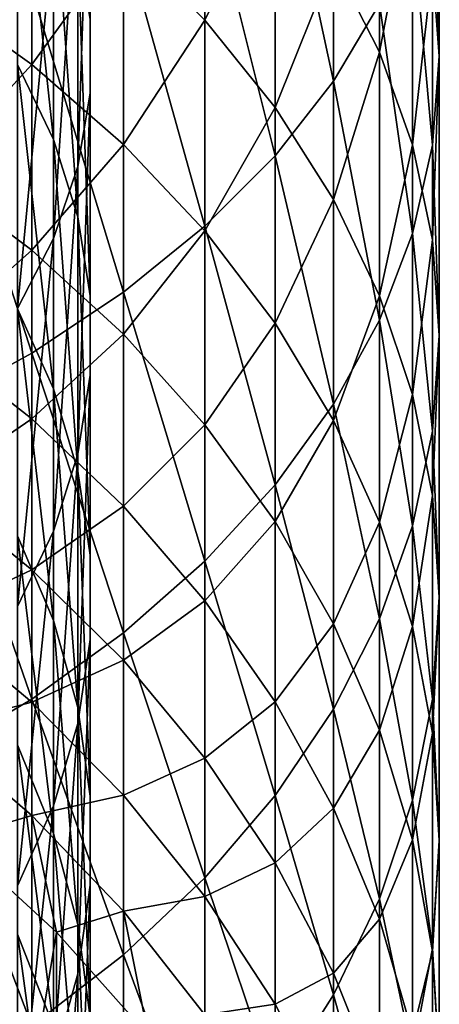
# Model space of a CAD drawing. Header units: metres. Extents: x -22 to 72, y -222 to 22.
# Tile 18 of 256: x 8.38 to 12, y -196.83 to -188.34. Entities that reach past the tile are written whole.
import ezdxf

# ---------------------------------------------------------------- set-up
doc = ezdxf.new("R2010")
doc.units = ezdxf.units.M
doc.layers.add('solid_509499_SW0002', color=7, linetype='CONTINUOUS')

msp = doc.modelspace()

# ---------------------------------------------------------------- linework, layer by layer
at = {"layer": 'solid_509499_SW0002'}
for points in [[(7.61272, -188.522614, 287.923553), (8.485281, -188.088654, 287.26239), (7.61272, -185.208557, 289.946686)], [(8.986801, -188.977036, 276.594574), (8.986801, -186.403702, 278.671783), (8.986801, -185.816772, 277.89386)], [(8.986801, -188.340439, 275.85672), (8.986801, -188.977036, 276.594574), (8.986801, -185.816772, 277.89386)], [(11.086555, -188.876053, 281.948669), (11.086555, -185.952393, 284.007782), (10.583055, -186.53656, 284.897766)], [(11.086555, -188.876053, 281.948669), (11.483284, -188.208237, 281.063538), (11.086555, -185.952393, 284.007782)], [(12, -188.658737, 276.225647), (12, -186.110229, 278.282806), (11.942217, -186.818649, 279.221741)], [(12, -188.658737, 276.225647), (11.942217, -187.890366, 275.335083), (12, -186.110229, 278.282806)], [(8.881438, -189.609894, 277.328064), (8.881438, -186.987183, 279.445129), (8.986801, -186.403702, 278.671783)], [(8.986801, -188.977036, 276.594574), (8.881438, -189.609894, 277.328064), (8.986801, -186.403702, 278.671783)], [(9.977635, -188.347641, 267.19812), (9.276126, -187.641464, 266.568817), (9.977635, -186.390823, 269.254272)], [(9.977635, -188.347641, 267.19812), (9.977635, -186.390823, 269.254272), (10.583055, -187.099319, 269.974213)], [(11.483284, -188.623749, 271.523254), (11.086555, -187.846024, 270.732971), (11.483284, -186.383179, 273.588226)], [(11.483284, -188.623749, 271.523254), (11.483284, -186.383179, 273.588226), (11.769423, -187.12941, 274.453125)], [(8.67195, -189.378235, 272.289917), (8.67195, -187.085861, 274.402649), (8.36079, -186.48259, 273.70343)], [(8.36079, -188.730484, 271.631714), (8.67195, -189.378235, 272.289917), (8.36079, -186.48259, 273.70343)], [(10.583055, -189.517212, 282.798492), (10.583055, -186.53656, 284.897766), (9.977635, -187.09082, 285.742188)], [(10.583055, -189.517212, 282.798492), (11.086555, -188.876053, 281.948669), (10.583055, -186.53656, 284.897766)], [(11.942217, -189.427094, 277.11618), (11.942217, -186.818649, 279.221741), (11.769423, -187.520233, 280.151642)], [(11.942217, -189.427094, 277.11618), (12, -188.658737, 276.225647), (11.942217, -186.818649, 279.221741)], [(8.485281, -188.73175, 263.899933), (7.61272, -188.108139, 263.413574), (8.485281, -186.990021, 265.988312)], [(8.485281, -188.73175, 263.899933), (8.485281, -186.990021, 265.988312), (9.276126, -187.641464, 266.568817)], [(8.67195, -190.231613, 278.048645), (8.67195, -187.560394, 280.204865), (8.881438, -186.987183, 279.445129)], [(8.881438, -189.609894, 277.328064), (8.67195, -190.231613, 278.048645), (8.881438, -186.987183, 279.445129)], [(8.881438, -190.045792, 272.968262), (8.881438, -187.707565, 275.12323), (8.67195, -187.085861, 274.402649)], [(8.67195, -189.378235, 272.289917), (8.881438, -190.045792, 272.968262), (8.67195, -187.085861, 274.402649)], [(9.977635, -190.12558, 283.604828), (9.977635, -187.09082, 285.742188), (9.276126, -187.609848, 286.532928)], [(9.977635, -190.12558, 283.604828), (10.583055, -189.517212, 282.798492), (9.977635, -187.09082, 285.742188)], [(10.583055, -189.101746, 267.870117), (9.977635, -188.347641, 267.19812), (10.583055, -187.099319, 269.974213)], [(10.583055, -189.101746, 267.870117), (10.583055, -187.099319, 269.974213), (11.086555, -187.846024, 270.732971)], [(11.769423, -189.425003, 272.337463), (11.483284, -188.623749, 271.523254), (11.769423, -187.12941, 274.453125)], [(11.769423, -189.425003, 272.337463), (11.769423, -187.12941, 274.453125), (11.942217, -187.890366, 275.335083)], [(8.36079, -190.834885, 278.747864), (8.36079, -188.116592, 280.942078), (8.67195, -187.560394, 280.204865)], [(8.67195, -190.231613, 278.048645), (8.36079, -190.834885, 278.747864), (8.67195, -187.560394, 280.204865)], [(11.769423, -190.188065, 277.998169), (11.769423, -187.520233, 280.151642), (11.483284, -188.208237, 281.063538)], [(11.769423, -190.188065, 277.998169), (11.942217, -189.427094, 277.11618), (11.769423, -187.520233, 280.151642)], [(9.276126, -190.695267, 284.359894), (9.276126, -187.609848, 286.532928), (8.485281, -188.088654, 287.26239)], [(9.276126, -189.419785, 264.436554), (8.485281, -188.73175, 263.899933), (9.276126, -187.641464, 266.568817)], [(9.276126, -190.695267, 284.359894), (9.977635, -190.12558, 283.604828), (9.276126, -187.609848, 286.532928)], [(9.276126, -189.419785, 264.436554), (9.276126, -187.641464, 266.568817), (9.977635, -188.347641, 267.19812)], [(8.986801, -190.725327, 273.658752), (8.986801, -188.340439, 275.85672), (8.881438, -187.707565, 275.12323)], [(8.881438, -190.045792, 272.968262), (8.986801, -190.725327, 273.658752), (8.881438, -187.707565, 275.12323)], [(11.086555, -189.89653, 268.578369), (10.583055, -189.101746, 267.870117), (11.086555, -187.846024, 270.732971)], [(11.086555, -189.89653, 268.578369), (11.086555, -187.846024, 270.732971), (11.483284, -188.623749, 271.523254)], [(11.942217, -190.242081, 273.167725), (11.769423, -189.425003, 272.337463), (11.942217, -187.890366, 275.335083)], [(11.942217, -190.242081, 273.167725), (11.942217, -187.890366, 275.335083), (12, -188.658737, 276.225647)], [(8.485281, -191.220795, 285.056458), (8.485281, -188.088654, 287.26239), (7.61272, -188.522614, 287.923553)], [(7.61272, -189.678894, 261.257507), (7.61272, -188.108139, 263.413574), (8.485281, -188.73175, 263.899933)], [(8.485281, -191.220795, 285.056458), (9.276126, -190.695267, 284.359894), (8.485281, -188.088654, 287.26239)], [(11.483284, -190.934296, 278.863068), (11.483284, -188.208237, 281.063538), (11.086555, -188.876053, 281.948669)], [(11.483284, -190.934296, 278.863068), (11.769423, -190.188065, 277.998169), (11.483284, -188.208237, 281.063538)], [(8.986801, -191.408859, 274.353333), (8.986801, -188.977036, 276.594574), (8.986801, -188.340439, 275.85672)], [(8.986801, -190.725327, 273.658752), (8.986801, -191.408859, 274.353333), (8.986801, -188.340439, 275.85672)], [(9.977635, -190.165649, 265.01825), (9.276126, -189.419785, 264.436554), (9.977635, -188.347641, 267.19812)], [(9.977635, -190.165649, 265.01825), (9.977635, -188.347641, 267.19812), (10.583055, -189.101746, 267.870117)], [(7.61272, -191.697113, 285.687775), (8.485281, -191.220795, 285.056458), (7.61272, -188.522614, 287.923553)], [(11.483284, -190.724319, 269.31604), (11.086555, -189.89653, 268.578369), (11.483284, -188.623749, 271.523254)], [(11.483284, -190.724319, 269.31604), (11.483284, -188.623749, 271.523254), (11.769423, -189.425003, 272.337463)], [(12, -191.067093, 274.006042), (12, -188.658737, 276.225647), (11.942217, -189.427094, 277.11618)], [(12, -191.067093, 274.006042), (11.942217, -190.242081, 273.167725), (12, -188.658737, 276.225647)], [(8.485281, -190.332993, 261.701996), (7.61272, -189.678894, 261.257507), (8.485281, -188.73175, 263.899933)], [(8.67195, -191.52739, 270.031677), (8.67195, -189.378235, 272.289917), (8.36079, -188.730484, 271.631714)], [(8.36079, -190.837936, 269.417267), (8.67195, -191.52739, 270.031677), (8.36079, -188.730484, 271.631714)], [(8.485281, -190.332993, 261.701996), (8.485281, -188.73175, 263.899933), (9.276126, -189.419785, 264.436554)], [(11.086555, -191.658615, 279.702576), (11.086555, -188.876053, 281.948669), (10.583055, -189.517212, 282.798492)], [(11.086555, -191.658615, 279.702576), (11.483284, -190.934296, 278.863068), (11.086555, -188.876053, 281.948669)], [(8.881438, -192.088394, 275.043823), (8.881438, -189.609894, 277.328064), (8.986801, -188.977036, 276.594574)], [(8.986801, -191.408859, 274.353333), (8.881438, -192.088394, 275.043823), (8.986801, -188.977036, 276.594574)], [(10.583055, -190.962128, 265.639435), (9.977635, -190.165649, 265.01825), (10.583055, -189.101746, 267.870117)], [(10.583055, -190.962128, 265.639435), (10.583055, -189.101746, 267.870117), (11.086555, -189.89653, 268.578369)], [(8.881438, -192.237915, 270.664856), (8.881438, -190.045792, 272.968262), (8.67195, -189.378235, 272.289917)], [(8.67195, -191.52739, 270.031677), (8.881438, -192.237915, 270.664856), (8.67195, -189.378235, 272.289917)], [(9.276126, -191.054703, 262.192413), (8.485281, -190.332993, 261.701996), (9.276126, -189.419785, 264.436554)], [(9.276126, -191.054703, 262.192413), (9.276126, -189.419785, 264.436554), (9.977635, -190.165649, 265.01825)], [(11.769423, -191.577164, 270.076019), (11.483284, -190.724319, 269.31604), (11.769423, -189.425003, 272.337463)], [(11.769423, -191.577164, 270.076019), (11.769423, -189.425003, 272.337463), (11.942217, -190.242081, 273.167725)], [(11.942217, -191.892105, 274.844391), (11.942217, -189.427094, 277.11618), (11.769423, -190.188065, 277.998169)], [(11.942217, -191.892105, 274.844391), (12, -191.067093, 274.006042), (11.942217, -189.427094, 277.11618)], [(10.583055, -192.35405, 280.508575), (10.583055, -189.517212, 282.798492), (9.977635, -190.12558, 283.604828)], [(10.583055, -192.35405, 280.508575), (11.086555, -191.658615, 279.702576), (10.583055, -189.517212, 282.798492)], [(8.67195, -192.755951, 275.722168), (8.67195, -190.231613, 278.048645), (8.881438, -189.609894, 277.328064)], [(8.881438, -192.088394, 275.043823), (8.67195, -192.755951, 275.722168), (8.881438, -189.609894, 277.328064)], [(7.61272, -191.105118, 259.003235), (7.61272, -189.678894, 261.257507), (8.485281, -190.332993, 261.701996)], [(11.086555, -191.801575, 266.294128), (10.583055, -190.962128, 265.639435), (11.086555, -189.89653, 268.578369)], [(11.086555, -191.801575, 266.294128), (11.086555, -189.89653, 268.578369), (11.483284, -190.724319, 269.31604)], [(8.986801, -192.961197, 271.309387), (8.986801, -190.725327, 273.658752), (8.881438, -190.045792, 272.968262)], [(8.881438, -192.237915, 270.664856), (8.986801, -192.961197, 271.309387), (8.881438, -190.045792, 272.968262)], [(9.977635, -193.013885, 281.273346), (9.977635, -190.12558, 283.604828), (9.276126, -190.695267, 284.359894)], [(9.977635, -193.013885, 281.273346), (10.583055, -192.35405, 280.508575), (9.977635, -190.12558, 283.604828)], [(8.36079, -193.403702, 276.380371), (8.36079, -190.834885, 278.747864), (8.67195, -190.231613, 278.048645)], [(8.67195, -192.755951, 275.722168), (8.36079, -193.403702, 276.380371), (8.67195, -190.231613, 278.048645)], [(9.977635, -191.837036, 262.72406), (9.276126, -191.054703, 262.192413), (9.977635, -190.165649, 265.01825)], [(9.977635, -191.837036, 262.72406), (9.977635, -190.165649, 265.01825), (10.583055, -190.962128, 265.639435)], [(11.769423, -192.709183, 275.674652), (11.769423, -190.188065, 277.998169), (11.483284, -190.934296, 278.863068)], [(11.769423, -192.709183, 275.674652), (11.942217, -191.892105, 274.844391), (11.769423, -190.188065, 277.998169)], [(11.942217, -192.446838, 270.851013), (11.769423, -191.577164, 270.076019), (11.942217, -190.242081, 273.167725)], [(11.942217, -192.446838, 270.851013), (11.942217, -190.242081, 273.167725), (12, -191.067093, 274.006042)], [(8.485281, -191.786926, 259.403961), (7.61272, -191.105118, 259.003235), (8.485281, -190.332993, 261.701996)], [(8.485281, -191.786926, 259.403961), (8.485281, -190.332993, 261.701996), (9.276126, -191.054703, 262.192413)], [(9.276126, -193.63179, 281.989532), (9.276126, -190.695267, 284.359894), (8.485281, -191.220795, 285.056458)], [(8.986801, -193.688736, 271.957703), (8.986801, -191.408859, 274.353333), (8.986801, -190.725327, 273.658752)], [(8.986801, -192.961197, 271.309387), (8.986801, -193.688736, 271.957703), (8.986801, -190.725327, 273.658752)], [(9.276126, -193.63179, 281.989532), (9.977635, -193.013885, 281.273346), (9.276126, -190.695267, 284.359894)], [(11.483284, -192.675888, 266.976044), (11.086555, -191.801575, 266.294128), (11.483284, -190.724319, 269.31604)], [(11.483284, -192.675888, 266.976044), (11.483284, -190.724319, 269.31604), (11.769423, -191.577164, 270.076019)], [(8.67195, -193.524078, 267.637543), (8.67195, -191.52739, 270.031677), (8.36079, -190.837936, 269.417267)], [(8.36079, -192.795883, 267.069611), (8.67195, -193.524078, 267.637543), (8.36079, -190.837936, 269.417267)], [(10.583055, -192.672485, 263.291748), (9.977635, -191.837036, 262.72406), (10.583055, -190.962128, 265.639435)], [(10.583055, -192.672485, 263.291748), (10.583055, -190.962128, 265.639435), (11.086555, -191.801575, 266.294128)], [(11.483284, -193.510437, 276.488831), (11.483284, -190.934296, 278.863068), (11.086555, -191.658615, 279.702576)], [(11.483284, -193.510437, 276.488831), (11.769423, -192.709183, 275.674652), (11.483284, -190.934296, 278.863068)], [(9.276126, -192.539185, 259.846069), (8.485281, -191.786926, 259.403961), (9.276126, -191.054703, 262.192413)], [(9.276126, -192.539185, 259.846069), (9.276126, -191.054703, 262.192413), (9.977635, -191.837036, 262.72406)], [(12, -193.324966, 271.633545), (12, -191.067093, 274.006042), (11.942217, -191.892105, 274.844391)], [(12, -193.324966, 271.633545), (11.942217, -192.446838, 270.851013), (12, -191.067093, 274.006042)], [(7.61272, -192.380707, 256.660431), (7.61272, -191.105118, 259.003235), (8.485281, -191.786926, 259.403961)], [(8.485281, -194.201797, 282.650177), (8.485281, -191.220795, 285.056458), (7.61272, -191.697113, 285.687775)], [(8.485281, -194.201797, 282.650177), (9.276126, -193.63179, 281.989532), (8.485281, -191.220795, 285.056458)], [(8.881438, -194.412018, 272.602234), (8.881438, -192.088394, 275.043823), (8.986801, -191.408859, 274.353333)], [(8.986801, -193.688736, 271.957703), (8.881438, -194.412018, 272.602234), (8.986801, -191.408859, 274.353333)], [(8.881438, -194.274536, 268.222839), (8.881438, -192.237915, 270.664856), (8.67195, -191.52739, 270.031677)], [(8.67195, -193.524078, 267.637543), (8.881438, -194.274536, 268.222839), (8.67195, -191.52739, 270.031677)], [(11.769423, -193.57666, 267.678558), (11.483284, -192.675888, 266.976044), (11.769423, -191.577164, 270.076019)], [(11.769423, -193.57666, 267.678558), (11.769423, -191.577164, 270.076019), (11.942217, -192.446838, 270.851013)], [(11.086555, -194.288162, 277.279114), (11.086555, -191.658615, 279.702576), (10.583055, -192.35405, 280.508575)], [(11.086555, -194.288162, 277.279114), (11.483284, -193.510437, 276.488831), (11.086555, -191.658615, 279.702576)], [(7.61272, -194.718414, 283.248932), (8.485281, -194.201797, 282.650177), (7.61272, -191.697113, 285.687775)], [(8.485281, -193.08728, 257.015656), (7.61272, -192.380707, 256.660431), (8.485281, -191.786926, 259.403961)], [(8.485281, -193.08728, 257.015656), (8.485281, -191.786926, 259.403961), (9.276126, -192.539185, 259.846069)], [(9.977635, -193.354645, 260.325348), (9.276126, -192.539185, 259.846069), (9.977635, -191.837036, 262.72406)], [(9.977635, -193.354645, 260.325348), (9.977635, -191.837036, 262.72406), (10.583055, -192.672485, 263.291748)], [(11.086555, -193.552979, 263.890106), (10.583055, -192.672485, 263.291748), (11.086555, -191.801575, 266.294128)], [(11.086555, -193.552979, 263.890106), (11.086555, -191.801575, 266.294128), (11.483284, -192.675888, 266.976044)], [(11.942217, -194.203094, 272.416077), (11.942217, -191.892105, 274.844391), (11.769423, -192.709183, 275.674652)], [(11.942217, -194.203094, 272.416077), (12, -193.324966, 271.633545), (11.942217, -191.892105, 274.844391)], [(8.67195, -195.122559, 273.235413), (8.67195, -192.755951, 275.722168), (8.881438, -192.088394, 275.043823)], [(8.881438, -194.412018, 272.602234), (8.67195, -195.122559, 273.235413), (8.881438, -192.088394, 275.043823)], [(8.986801, -195.038467, 268.818634), (8.986801, -192.961197, 271.309387), (8.881438, -192.237915, 270.664856)], [(8.881438, -194.274536, 268.222839), (8.986801, -195.038467, 268.818634), (8.881438, -192.237915, 270.664856)], [(10.583055, -195.034866, 278.037872), (10.583055, -192.35405, 280.508575), (9.977635, -193.013885, 281.273346)], [(10.583055, -195.034866, 278.037872), (11.086555, -194.288162, 277.279114), (10.583055, -192.35405, 280.508575)], [(7.61272, -193.500168, 254.239136), (7.61272, -192.380707, 256.660431), (8.485281, -193.08728, 257.015656)], [(11.942217, -194.495193, 268.394958), (11.769423, -193.57666, 267.678558), (11.942217, -192.446838, 270.851013)], [(11.942217, -194.495193, 268.394958), (11.942217, -192.446838, 270.851013), (12, -193.324966, 271.633545)], [(9.276126, -193.866867, 257.407562), (8.485281, -193.08728, 257.015656), (9.276126, -192.539185, 259.846069)], [(9.276126, -193.866867, 257.407562), (9.276126, -192.539185, 259.846069), (9.977635, -193.354645, 260.325348)], [(10.583055, -194.225464, 260.837128), (9.977635, -193.354645, 260.325348), (10.583055, -192.672485, 263.291748)], [(10.583055, -194.225464, 260.837128), (10.583055, -192.672485, 263.291748), (11.086555, -193.552979, 263.890106)], [(11.483284, -194.470062, 264.513275), (11.086555, -193.552979, 263.890106), (11.483284, -192.675888, 266.976044)], [(11.483284, -194.470062, 264.513275), (11.483284, -192.675888, 266.976044), (11.769423, -193.57666, 267.678558)], [(8.36079, -195.812012, 273.849792), (8.36079, -193.403702, 276.380371), (8.67195, -192.755951, 275.722168)], [(8.67195, -195.122559, 273.235413), (8.36079, -195.812012, 273.849792), (8.67195, -192.755951, 275.722168)], [(11.769423, -195.072784, 273.19104), (11.769423, -192.709183, 275.674652), (11.483284, -193.510437, 276.488831)], [(11.769423, -195.072784, 273.19104), (11.942217, -194.203094, 272.416077), (11.769423, -192.709183, 275.674652)], [(8.67195, -195.359756, 265.117859), (8.67195, -193.524078, 267.637543), (8.36079, -192.795883, 267.069611)], [(8.36079, -194.595932, 264.598816), (8.67195, -195.359756, 265.117859), (8.36079, -192.795883, 267.069611)], [(8.986801, -195.8069, 269.417969), (8.986801, -193.688736, 271.957703), (8.986801, -192.961197, 271.309387)], [(8.986801, -195.038467, 268.818634), (8.986801, -195.8069, 269.417969), (8.986801, -192.961197, 271.309387)], [(9.977635, -195.743362, 278.757813), (9.977635, -193.013885, 281.273346), (9.276126, -193.63179, 281.989532)], [(9.977635, -195.743362, 278.757813), (10.583055, -195.034866, 278.037872), (9.977635, -193.013885, 281.273346)], [(8.485281, -194.228485, 254.547333), (7.61272, -193.500168, 254.239136), (8.485281, -193.08728, 257.015656)], [(8.485281, -194.228485, 254.547333), (8.485281, -193.08728, 257.015656), (9.276126, -193.866867, 257.407562)], [(9.977635, -194.71196, 257.832428), (9.276126, -193.866867, 257.407562), (9.977635, -193.354645, 260.325348)], [(9.977635, -194.71196, 257.832428), (9.977635, -193.354645, 260.325348), (10.583055, -194.225464, 260.837128)], [(12, -195.422684, 269.118317), (12, -193.324966, 271.633545), (11.942217, -194.203094, 272.416077)], [(12, -195.422684, 269.118317), (11.942217, -194.495193, 268.394958), (12, -193.324966, 271.633545)], [(7.61272, -194.458725, 251.749741), (7.61272, -193.500168, 254.239136), (8.485281, -194.228485, 254.547333)], [(8.881438, -196.146927, 265.652771), (8.881438, -194.274536, 268.222839), (8.67195, -193.524078, 267.637543)], [(8.67195, -195.359756, 265.117859), (8.881438, -196.146927, 265.652771), (8.67195, -193.524078, 267.637543)], [(11.483284, -195.925613, 273.95105), (11.483284, -193.510437, 276.488831), (11.086555, -194.288162, 277.279114)], [(11.483284, -195.925613, 273.95105), (11.769423, -195.072784, 273.19104), (11.483284, -193.510437, 276.488831)], [(11.086555, -195.14325, 261.376556), (10.583055, -194.225464, 260.837128), (11.086555, -193.552979, 263.890106)], [(11.086555, -195.14325, 261.376556), (11.086555, -193.552979, 263.890106), (11.483284, -194.470062, 264.513275)], [(11.769423, -195.414902, 265.155334), (11.483284, -194.470062, 264.513275), (11.769423, -193.57666, 267.678558)], [(11.769423, -195.414902, 265.155334), (11.769423, -193.57666, 267.678558), (11.942217, -194.495193, 268.394958)], [(9.276126, -196.40683, 279.431976), (9.276126, -193.63179, 281.989532), (8.485281, -194.201797, 282.650177)], [(8.881438, -196.570816, 270.013763), (8.881438, -194.412018, 272.602234), (8.986801, -193.688736, 271.957703)], [(8.986801, -195.8069, 269.417969), (8.881438, -196.570816, 270.013763), (8.986801, -193.688736, 271.957703)], [(9.276126, -196.40683, 279.431976), (9.977635, -195.743362, 278.757813), (9.276126, -193.63179, 281.989532)], [(9.276126, -195.032059, 254.887375), (8.485281, -194.228485, 254.547333), (9.276126, -193.866867, 257.407562)], [(9.276126, -195.032059, 254.887375), (9.276126, -193.866867, 257.407562), (9.977635, -194.71196, 257.832428)], [(8.485281, -197.01886, 280.053894), (8.485281, -194.201797, 282.650177), (7.61272, -194.718414, 283.248932)], [(8.485281, -197.01886, 280.053894), (9.276126, -196.40683, 279.431976), (8.485281, -194.201797, 282.650177)], [(11.942217, -196.350159, 269.841644), (11.942217, -194.203094, 272.416077), (11.769423, -195.072784, 273.19104)], [(11.942217, -196.350159, 269.841644), (12, -195.422684, 269.118317), (11.942217, -194.203094, 272.416077)], [(8.485281, -195.205658, 252.009598), (7.61272, -194.458725, 251.749741), (8.485281, -194.228485, 254.547333)], [(8.485281, -195.205658, 252.009598), (8.485281, -194.228485, 254.547333), (9.276126, -195.032059, 254.887375)], [(8.986801, -196.948212, 266.197266), (8.986801, -195.038467, 268.818634), (8.881438, -194.274536, 268.222839)], [(8.881438, -196.146927, 265.652771), (8.986801, -196.948212, 266.197266), (8.881438, -194.274536, 268.222839)], [(10.583055, -195.614426, 258.286102), (9.977635, -194.71196, 257.832428), (10.583055, -194.225464, 260.837128)], [(10.583055, -195.614426, 258.286102), (10.583055, -194.225464, 260.837128), (11.086555, -195.14325, 261.376556)], [(11.086555, -196.753418, 274.688721), (11.086555, -194.288162, 277.279114), (10.583055, -195.034866, 278.037872)], [(11.086555, -196.753418, 274.688721), (11.483284, -195.925613, 273.95105), (11.086555, -194.288162, 277.279114)], [(7.81647, -195.403534, 249.297455), (7.61272, -194.458725, 251.749741), (8.485281, -195.205658, 252.009598)], [(8.67195, -197.321274, 270.59906), (8.67195, -195.122559, 273.235413), (8.881438, -194.412018, 272.602234)], [(8.881438, -196.570816, 270.013763), (8.67195, -197.321274, 270.59906), (8.881438, -194.412018, 272.602234)], [(11.483284, -196.099167, 261.938354), (11.086555, -195.14325, 261.376556), (11.483284, -194.470062, 264.513275)], [(11.483284, -196.099167, 261.938354), (11.483284, -194.470062, 264.513275), (11.769423, -195.414902, 265.155334)], [(11.942217, -196.378372, 265.810059), (11.769423, -195.414902, 265.155334), (11.942217, -194.495193, 268.394958)], [(11.942217, -196.378372, 265.810059), (11.942217, -194.495193, 268.394958), (12, -195.422684, 269.118317)], [(8.67195, -197.02652, 262.483398), (8.67195, -195.359756, 265.117859), (8.36079, -194.595932, 264.598816)], [(8.36079, -196.230362, 262.015472), (8.67195, -197.02652, 262.483398), (8.36079, -194.595932, 264.598816)], [(7.61272, -197.573578, 280.617554), (8.485281, -197.01886, 280.053894), (7.61272, -194.718414, 283.248932)], [(9.977635, -195.903152, 255.255981), (9.276126, -195.032059, 254.887375), (9.977635, -194.71196, 257.832428)], [(9.977635, -195.903152, 255.255981), (9.977635, -194.71196, 257.832428), (10.583055, -195.614426, 258.286102)], [(9.276126, -196.02977, 252.296295), (8.485281, -195.205658, 252.009598), (9.276126, -195.032059, 254.887375)], [(8.986801, -197.754227, 266.744995), (8.986801, -195.8069, 269.417969), (8.986801, -195.038467, 268.818634)], [(8.986801, -196.948212, 266.197266), (8.986801, -197.754227, 266.744995), (8.986801, -195.038467, 268.818634)], [(9.276126, -196.02977, 252.296295), (9.276126, -195.032059, 254.887375), (9.977635, -195.903152, 255.255981)], [(10.583055, -197.548203, 275.396942), (10.583055, -195.034866, 278.037872), (9.977635, -195.743362, 278.757813)], [(10.583055, -197.548203, 275.396942), (11.086555, -196.753418, 274.688721), (10.583055, -195.034866, 278.037872)], [(11.769423, -197.268707, 270.558044), (11.769423, -195.072784, 273.19104), (11.483284, -195.925613, 273.95105)], [(11.769423, -197.268707, 270.558044), (11.942217, -196.350159, 269.841644), (11.769423, -195.072784, 273.19104)], [(8.36079, -198.049484, 271.166992), (8.36079, -195.812012, 273.849792), (8.67195, -195.122559, 273.235413)], [(8.67195, -197.321274, 270.59906), (8.36079, -198.049484, 271.166992), (8.67195, -195.122559, 273.235413)], [(11.086555, -196.565552, 258.764282), (10.583055, -195.614426, 258.286102), (11.086555, -195.14325, 261.376556)], [(11.086555, -196.565552, 258.764282), (11.086555, -195.14325, 261.376556), (11.483284, -196.099167, 261.938354)], [(8.697514, -196.210571, 249.521255), (7.81647, -195.403534, 249.297455), (8.485281, -195.205658, 252.009598)], [(8.697514, -196.210571, 249.521255), (8.485281, -195.205658, 252.009598), (9.276126, -196.02977, 252.296295)], [(7.816522, -201.550064, 227.133957), (7.81647, -195.403534, 249.297455), (8.697514, -196.210571, 249.521255)], [(8.881438, -197.847031, 262.965607), (8.881438, -196.146927, 265.652771), (8.67195, -195.359756, 265.117859)], [(8.67195, -197.02652, 262.483398), (8.881438, -197.847031, 262.965607), (8.67195, -195.359756, 265.117859)], [(11.769423, -197.084, 262.517151), (11.483284, -196.099167, 261.938354), (11.769423, -195.414902, 265.155334)], [(11.769423, -197.084, 262.517151), (11.769423, -195.414902, 265.155334), (11.942217, -196.378372, 265.810059)], [(12, -197.351212, 266.47113), (12, -195.422684, 269.118317), (11.942217, -196.350159, 269.841644)], [(12, -197.351212, 266.47113), (11.942217, -196.378372, 265.810059), (12, -195.422684, 269.118317)], [(10.583055, -196.833389, 255.649628), (9.977635, -195.903152, 255.255981), (10.583055, -195.614426, 258.286102)], [(10.583055, -196.833389, 255.649628), (10.583055, -195.614426, 258.286102), (11.086555, -196.565552, 258.764282)], [(9.977635, -198.302307, 276.06897), (9.977635, -195.743362, 278.757813), (9.276126, -196.40683, 279.431976)], [(9.977635, -198.302307, 276.06897), (10.583055, -197.548203, 275.396942), (9.977635, -195.743362, 278.757813)], [(8.881438, -198.555511, 267.28949), (8.881438, -196.570816, 270.013763), (8.986801, -195.8069, 269.417969)], [(8.986801, -197.754227, 266.744995), (8.881438, -198.555511, 267.28949), (8.986801, -195.8069, 269.417969)], [(9.977635, -196.923126, 252.607101), (9.276126, -196.02977, 252.296295), (9.977635, -195.903152, 255.255981)], [(9.977635, -196.923126, 252.607101), (9.977635, -195.903152, 255.255981), (10.583055, -196.833389, 255.649628)], [(11.483284, -198.169479, 271.260559), (11.483284, -195.925613, 273.95105), (11.086555, -196.753418, 274.688721)], [(11.483284, -198.169479, 271.260559), (11.769423, -197.268707, 270.558044), (11.483284, -195.925613, 273.95105)], [(9.489309, -197.099365, 249.767746), (8.697514, -196.210571, 249.521255), (9.276126, -196.02977, 252.296295)], [(9.489309, -197.099365, 249.767746), (9.276126, -196.02977, 252.296295), (9.977635, -196.923126, 252.607101)], [(8.986801, -198.682236, 263.456482), (8.986801, -196.948212, 266.197266), (8.881438, -196.146927, 265.652771)], [(8.881438, -197.847031, 262.965607), (8.986801, -198.682236, 263.456482), (8.881438, -196.146927, 265.652771)], [(11.483284, -197.556198, 259.262299), (11.086555, -196.565552, 258.764282), (11.483284, -196.099167, 261.938354)], [(11.483284, -197.556198, 259.262299), (11.483284, -196.099167, 261.938354), (11.769423, -197.084, 262.517151)], [(7.816522, -201.550064, 227.133957), (8.697514, -196.210571, 249.521255), (8.697567, -202.357117, 227.357773)], [(8.67195, -198.517242, 259.745453), (8.67195, -197.02652, 262.483398), (8.36079, -196.230362, 262.015472)], [(8.36079, -197.692154, 259.330658), (8.67195, -198.517242, 259.745453), (8.36079, -196.230362, 262.015472)], [(8.697567, -202.357117, 227.357773), (8.697514, -196.210571, 249.521255), (9.489309, -197.099365, 249.767746)], [(9.276126, -199.008469, 276.698242), (9.276126, -196.40683, 279.431976), (8.485281, -197.01886, 280.053894)], [(9.276126, -199.008469, 276.698242), (9.977635, -198.302307, 276.06897), (9.276126, -196.40683, 279.431976)], [(11.942217, -198.324066, 267.132202), (11.942217, -196.350159, 269.841644), (11.769423, -197.268707, 270.558044)], [(11.942217, -198.088272, 263.107391), (11.769423, -197.084, 262.517151), (11.942217, -196.378372, 265.810059)], [(11.942217, -198.324066, 267.132202), (12, -197.351212, 266.47113), (11.942217, -196.350159, 269.841644)], [(11.942217, -198.088272, 263.107391), (11.942217, -196.378372, 265.810059), (12, -197.351212, 266.47113)], [(8.67195, -199.342682, 267.824402), (8.67195, -197.321274, 270.59906), (8.881438, -196.570816, 270.013763)], [(8.881438, -198.555511, 267.28949), (8.67195, -199.342682, 267.824402), (8.881438, -196.570816, 270.013763)], [(11.086555, -197.813782, 256.064484), (10.583055, -196.833389, 255.649628), (11.086555, -196.565552, 258.764282)], [(11.086555, -197.813782, 256.064484), (11.086555, -196.565552, 258.764282), (11.483284, -197.556198, 259.262299)], [(11.086555, -199.043793, 271.942474), (11.086555, -196.753418, 274.688721), (10.583055, -197.548203, 275.396942)], [(11.086555, -199.043793, 271.942474), (11.483284, -198.169479, 271.260559), (11.086555, -196.753418, 274.688721)], [(10.583055, -197.877121, 252.93898), (9.977635, -196.923126, 252.607101), (10.583055, -196.833389, 255.649628)], [(10.583055, -197.877121, 252.93898), (10.583055, -196.833389, 255.649628), (11.086555, -197.813782, 256.064484)]]:
    msp.add_3dface(points, dxfattribs=at)

doc.saveas('drawing.dxf')
